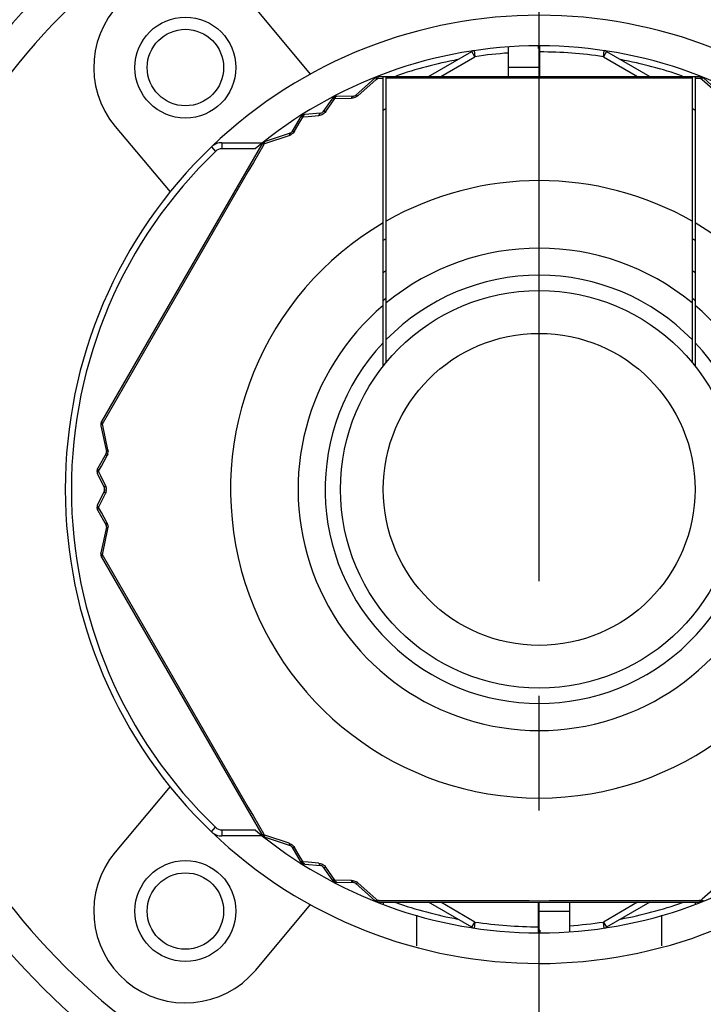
# Model space of a CAD drawing. Header units: millimetres. Extents: x 12 to 2508, y 25 to 1770.
# Tile 6 of 57: x 1573 to 1595, y 396 to 428. Entities that reach past the tile are written whole.
import ezdxf

# ---------------------------------------------------------------- set-up
doc = ezdxf.new("R2010")
doc.units = ezdxf.units.MM
doc.linetypes.add('CENTER', pattern=[0.6, 0.375, -0.075, 0.075, -0.075])
for name, color, linetype in [('CABLE_PBL23', 7, 'Continuous'), ('COVER_J_ABL20', 7, 'Continuous'), ('COVER_J_PBL21', 7, 'Continuous'), ('new_view_6_VBL0', 7, 'Continuous'), ('PLATE_J_PBL22', 7, 'Continuous')]:
    doc.layers.add(name, color=color, linetype=linetype)

# ---------------------------------------------------------------- blocks, each defined once
blk = doc.blocks.new('COVER_J_PBL21', base_point=(2230.017, 734.096))
at = {"layer": 'COVER_J_PBL21', "color": 7}
for p, q in [((2222.541, 739.174), (2220.745, 741.314)), ((2216.149, 737.457), (2217.944, 735.317)), ((2217.944, 715.876), (2216.149, 713.736)), ((2220.745, 709.879), (2222.541, 712.019))]:
    blk.add_line(p, q, dxfattribs=at)
for centre in [(2218.447, 739.385), (2218.447, 711.808)]:
    blk.add_circle(centre, 1.65, dxfattribs=at)
for centre, radius, start, end in [((2230.017, 725.596), 23, 133.0296, 46.9704), ((2218.447, 739.385), 3, 40, 220), ((2230.017, 725.596), 15.5, 46.2398, 133.7201), ((2230.017, 725.596), 15.5, 226.2343, 313.7201), ((2218.447, 711.808), 3, 140, 320)]:
    blk.add_arc(centre, radius, start, end, dxfattribs=at)
at = {"layer": 'COVER_J_PBL21', "color": 2}
blk.add_arc((2230.017, 725.596), 22, 133.0296, 46.9703, dxfattribs=at)
blk = doc.blocks.new('PLATE_J_PBL22', base_point=(2230.017, 734.096))
at = {"layer": 'PLATE_J_PBL22', "color": 7}
for p, q in [((2226.017, 710.677), (2226.017, 711.677)), ((2234.017, 711.677), (2234.017, 710.677))]:
    blk.add_line(p, q, dxfattribs=at)
for centre in [(2218.447, 739.385), (2218.447, 711.808)]:
    blk.add_circle(centre, 1.25, dxfattribs=at)
blk = doc.blocks.new('CABLE_PBL23', base_point=(2230.017, 725.096))
at = {"layer": 'CABLE_PBL23', "color": 7}
for p, q in [((2229.017, 739.096), (2229.017, 740.062)), ((2229.997, 740.013), (2229.997, 740.096)), ((2230.037, 740.07), (2230.017, 740.07)), ((2230.017, 740.07), (2230.017, 739.096)), ((2230.037, 739.096), (2230.037, 740.096)), ((2226.4, 739.096), (2227.817, 739.915)), ((2229.997, 740.013), (2230.017, 740.013)), ((2232.218, 739.915), (2233.635, 739.096)), ((2224.726, 739.096), (2235.309, 739.096)), ((2224.917, 729.626), (2224.917, 739.096)), ((2225.017, 729.75), (2225.017, 739.096)), ((2235.017, 739.096), (2235.017, 729.75)), ((2235.117, 739.096), (2235.117, 729.626)), ((2224.649, 739.046), (2224.01, 738.475)), ((2236.025, 738.475), (2235.386, 739.046)), ((2223.944, 738.45), (2223.397, 738.444)), ((2223.234, 738.357), (2222.944, 737.933)), ((2222.87, 737.89), (2222.358, 737.851)), ((2224.917, 737.987), (2225.017, 738.058)), ((2235.017, 738.059), (2235.117, 737.989)), ((2222.201, 737.753), (2221.923, 737.282)), ((2221.868, 737.238), (2221.054, 736.97)), ((2220.944, 736.88), (2215.708, 727.813)), ((2219.642, 736.929), (2220.972, 736.929)), ((2215.686, 727.672), (2215.861, 726.833)), ((2215.85, 726.764), (2215.581, 726.287)), ((2215.575, 726.102), (2215.797, 725.64)), ((2215.797, 725.553), (2215.575, 725.09)), ((2215.581, 724.906), (2215.85, 724.429)), ((2215.861, 724.36), (2215.686, 723.521)), ((2215.708, 723.38), (2220.944, 714.313)), ((2220.972, 714.264), (2219.642, 714.264)), ((2221.054, 714.223), (2221.868, 713.955)), ((2221.923, 713.91), (2222.201, 713.439)), ((2222.358, 713.342), (2222.87, 713.302)), ((2222.944, 713.259), (2223.234, 712.836)), ((2223.397, 712.749), (2223.944, 712.743)), ((2224.01, 712.718), (2224.649, 712.147)), ((2224.782, 712.096), (2235.252, 712.096)), ((2224.917, 712.096), (2224.917, 712.023)), ((2227.817, 711.278), (2226.4, 712.096)), ((2229.997, 711.096), (2229.997, 712.096)), ((2230.017, 711.123), (2230.017, 712.096)), ((2231.017, 711.131), (2231.017, 712.096)), ((2233.635, 712.096), (2232.218, 711.278)), ((2235.117, 712.096), (2235.117, 712.023)), ((2229.997, 711.123), (2230.017, 711.123)), ((2230.037, 711.18), (2230.017, 711.18)), ((2230.037, 711.18), (2230.037, 711.096))]:
    blk.add_line(p, q, dxfattribs=at)
at = {"layer": 'CABLE_PBL23', "color": 2}
for p, q in [((2226.8, 739.096), (2227.917, 739.741)), ((2227.917, 739.741), (2227.817, 739.915)), ((2227.888, 739.939), (2227.917, 739.741)), ((2232.118, 739.741), (2232.147, 739.939)), ((2232.218, 739.915), (2232.118, 739.741)), ((2232.118, 739.741), (2233.235, 739.096)), ((2229.017, 739.396), (2230.017, 739.396)), ((2224.082, 738.459), (2224.69, 738.999)), ((2224.69, 738.999), (2224.728, 739.033)), ((2224.728, 739.033), (2224.917, 739.034)), ((2235.117, 739.034), (2235.306, 739.034)), ((2235.306, 739.033), (2235.345, 738.999)), ((2235.345, 738.999), (2235.953, 738.459)), ((2223.037, 737.949), (2223.233, 738.233)), ((2223.233, 738.233), (2223.331, 738.374)), ((2223.331, 738.374), (2223.883, 738.382)), ((2222.294, 737.776), (2222.466, 737.79)), ((2222.466, 737.79), (2222.81, 737.818)), ((2222.012, 737.302), (2222.2, 737.618)), ((2222.2, 737.618), (2222.294, 737.776)), ((2221.074, 736.911), (2221.845, 737.168)), ((2219.642, 736.929), (2219.642, 736.729)), ((2220.995, 736.93), (2220.991, 736.935)), ((2220.998, 736.849), (2221.025, 736.895)), ((2221.025, 736.895), (2221.074, 736.911)), ((2219.296, 736.79), (2219.434, 736.646)), ((2220.727, 736.729), (2219.642, 736.729)), ((2215.736, 727.734), (2215.763, 727.781)), ((2215.746, 727.684), (2215.736, 727.734)), ((2215.91, 726.887), (2215.746, 727.684)), ((2215.698, 726.355), (2215.877, 726.677)), ((2215.608, 726.195), (2215.698, 726.355)), ((2215.682, 726.039), (2215.608, 726.195)), ((2215.83, 725.727), (2215.682, 726.039)), ((2215.682, 725.153), (2215.83, 725.465)), ((2215.608, 724.998), (2215.682, 725.153)), ((2215.698, 724.838), (2215.608, 724.998)), ((2215.877, 724.516), (2215.698, 724.838)), ((2215.746, 723.508), (2215.91, 724.305)), ((2215.736, 723.458), (2215.746, 723.508)), ((2215.763, 723.412), (2215.736, 723.458)), ((2219.296, 714.403), (2219.434, 714.547)), ((2219.642, 714.464), (2220.727, 714.464)), ((2219.642, 714.464), (2219.642, 714.264)), ((2221.025, 714.298), (2220.998, 714.344)), ((2221.074, 714.281), (2221.025, 714.298)), ((2220.995, 714.263), (2220.991, 714.258)), ((2221.845, 714.024), (2221.074, 714.281)), ((2222.2, 713.574), (2222.012, 713.891)), ((2222.294, 713.417), (2222.2, 713.574)), ((2222.466, 713.403), (2222.294, 713.417)), ((2222.81, 713.375), (2222.466, 713.403)), ((2223.233, 712.96), (2223.037, 713.244)), ((2223.331, 712.818), (2223.233, 712.96)), ((2223.883, 712.81), (2223.331, 712.818)), ((2224.69, 712.193), (2224.082, 712.733)), ((2235.953, 712.733), (2235.345, 712.193)), ((2224.728, 712.159), (2224.69, 712.193)), ((2224.782, 712.159), (2224.728, 712.159)), ((2227.917, 711.451), (2226.8, 712.096)), ((2233.235, 712.096), (2232.118, 711.451)), ((2235.306, 712.159), (2235.253, 712.159)), ((2235.345, 712.193), (2235.306, 712.159)), ((2231.017, 711.796), (2230.017, 711.796)), ((2227.817, 711.278), (2227.917, 711.451)), ((2227.917, 711.451), (2227.888, 711.254)), ((2232.118, 711.451), (2232.218, 711.278)), ((2232.147, 711.254), (2232.118, 711.451))]:
    blk.add_line(p, q, dxfattribs=at)
at = {"layer": 'CABLE_PBL23', "color": 7}
for radius in [6.5, 5.1]:
    blk.add_circle((2230.017, 725.596), radius, dxfattribs=at)
for centre, radius, start, end in [((2230.017, 725.596), 14.5, 90.079, 129.8465), ((2230.017, 725.596), 14.5, 50.1535, 89.921), ((2227.917, 739.741), 0.2, 98.4457, 120), ((2232.118, 739.741), 0.2, 60, 81.5543), ((2224.782, 738.896), 0.2, 90, 131.7607), ((2235.252, 738.896), 0.2, 48.2393, 90.0001), ((2223.399, 738.244), 0.2, 90.5781, 145.6085), ((2223.943, 738.55), 0.1, 270.5293, 311.7608), ((2222.373, 737.652), 0.2, 94.3915, 149.4213), ((2222.862, 737.99), 0.1, 274.3915, 325.6085), ((2221.837, 737.333), 0.1, 288.2393, 329.5221), ((2219.642, 736.429), 0.5, 90, 133.7659), ((2221.117, 736.78), 0.2, 108.1987, 150), ((2230.017, 725.596), 15.5, 133.7659, 226.2341), ((2230.017, 725.596), 9.6, 121.3882, 122.1242), ((2230.017, 725.596), 9.6, 57.8758, 58.6118), ((2230.017, 725.596), 8.727, 124.9533, 125.8118), ((2230.017, 725.596), 8.727, 54.1882, 55.0467), ((2230.017, 725.596), 8, 128.6822, 129.6677), ((2230.017, 725.596), 8, 50.3323, 51.3178), ((2215.882, 727.713), 0.2, 150, 191.8038), ((2215.763, 726.813), 0.1, 330.476, 11.7604), ((2215.755, 726.189), 0.2, 150.5787, 205.6081), ((2215.706, 725.596), 0.1, 334.3915, 25.6092), ((2215.755, 725.004), 0.2, 154.3915, 209.4217), ((2215.763, 724.38), 0.1, 348.2393, 29.5236), ((2215.882, 723.48), 0.2, 168.2393, 210), ((2219.642, 714.764), 0.5, 226.2341, 270), ((2230.017, 725.596), 14.5, 230.1535, 269.921), ((2221.117, 714.413), 0.2, 210, 251.7612), ((2230.017, 725.596), 14.5, 270.079, 309.8465), ((2221.837, 713.86), 0.1, 30.478, 71.7604), ((2222.373, 713.541), 0.2, 210.5787, 265.6081), ((2222.862, 713.203), 0.1, 34.3915, 85.6093), ((2223.399, 712.949), 0.2, 214.3915, 269.4223), ((2223.943, 712.643), 0.1, 48.2393, 89.4703), ((2224.782, 712.296), 0.2, 228.1987, 270), ((2235.252, 712.296), 0.2, 270, 311.8018), ((2227.917, 711.451), 0.2, 240, 261.5543), ((2232.118, 711.451), 0.2, 278.4457, 300)]:
    blk.add_arc(centre, radius, start, end, dxfattribs=at)
at = {"layer": 'CABLE_PBL23', "color": 2}
for centre, radius, start, end in [((2230.017, 725.596), 14.3, 94.01, 98.4457), ((2230.017, 725.596), 14.3, 81.5543, 89.9199), ((2230.017, 725.596), 14.3, 100.7443, 109.1346), ((2230.017, 725.596), 14.3, 70.8654, 79.2557), ((2224.751, 738.89), 0.19, 97.3465, 101.4506), ((2230.017, -648.191), 1387.234, 89.793488, 90.206512), ((2221.747, 737.461), 0.309, 288.6176, 297.856), ((2221.744, 737.467), 0.315, 297.7972, 301.6066), ((3432.56, 31.308), 1402.024, 149.78603, 150.213969), ((2230.017, 725.596), 15.3, 133.7659, 226.2341), ((2219.642, 736.429), 0.3, 90, 133.7659), ((2230.017, 725.596), 10.093, 60.3038, 119.6962), ((2230.017, 725.596), 10.093, 120.3519, 59.6481), ((2230.017, 725.596), 7.885, 50.6472, 129.3529), ((2230.017, 725.596), 7, 44.4152, 135.5848), ((2230.017, 725.596), 7.885, 130.2986, 49.7013), ((2230.017, 725.596), 7, 136.7663, 43.2335), ((2215.873, 727.682), 0.192, 157.2016, 161.3395), ((2215.609, 726.826), 0.308, 344.6699, 358.3604), ((2215.561, 725.595), 0.298, 351.934, 0.3244), ((2215.607, 724.366), 0.309, 348.6174, 357.8561), ((2215.601, 724.367), 0.315, 357.7972, 1.6066), ((2215.905, 723.327), 0.214, 145.872, 147.3551), ((2215.929, 723.311), 0.243, 142.5793, 145.8345), ((3432.881, 1420.07), 1402.394, 209.786088, 210.213912), ((2219.642, 714.764), 0.3, 226.2341, 270), ((2221.139, 714.39), 0.192, 217.2026, 221.3405), ((2223.874, 712.496), 0.315, 57.7975, 61.6062), ((2223.877, 712.502), 0.309, 48.6167, 57.8565), ((2230.017, 2116.552), 1404.403, 269.786395, 270.213605), ((2230.017, 725.596), 14.3, 250.8654, 259.2557), ((2230.017, 725.596), 14.3, 280.7443, 289.1346), ((2235.283, 712.305), 0.192, 277.2033, 281.3412), ((2230.017, 725.596), 14.3, 261.5543, 269.9199), ((2230.017, 725.596), 14.3, 274.01, 278.4457)]:
    blk.add_arc(centre, radius, start, end, dxfattribs=at)
for points in [[(2224.713, 739.077), (2224.705, 739.072), (2224.697, 739.068), (2224.691, 739.062)], [(2224.754, 739.08), (2224.745, 739.08), (2224.736, 739.08), (2224.726, 739.079)], [(2224.754, 739.08), (2224.747, 739.072), (2224.741, 739.062), (2224.736, 739.052)], [(2224.782, 739.096), (2224.771, 739.096), (2224.761, 739.088), (2224.754, 739.08)], [(2235.281, 739.08), (2235.29, 739.08), (2235.299, 739.081), (2235.308, 739.079)], [(2235.355, 739.052), (2235.348, 739.058), (2235.341, 739.065), (2235.333, 739.069)], [(2224.649, 739.046), (2224.657, 739.053), (2224.67, 739.053), (2224.68, 739.052)], [(2235.306, 739.033), (2235.302, 739.045), (2235.297, 739.057), (2235.29, 739.067)], [(2235.306, 739.033), (2235.317, 739.039), (2235.328, 739.044), (2235.34, 739.048)], [(2235.355, 739.052), (2235.362, 739.053), (2235.37, 739.053), (2235.378, 739.05)], [(2223.361, 738.426), (2223.353, 738.417), (2223.346, 738.406), (2223.34, 738.395)], [(2223.397, 738.444), (2223.384, 738.444), (2223.371, 738.435), (2223.361, 738.426)], [(2224.082, 738.459), (2224.064, 738.444), (2224.045, 738.43), (2224.024, 738.419)], [(2223.255, 738.373), (2223.247, 738.37), (2223.239, 738.364), (2223.234, 738.357)], [(2223.271, 738.378), (2223.278, 738.387), (2223.286, 738.396), (2223.295, 738.404)], [(2223.331, 738.374), (2223.317, 738.378), (2223.303, 738.379), (2223.289, 738.379)], [(2223.34, 738.395), (2223.337, 738.388), (2223.334, 738.381), (2223.331, 738.374)], [(2223.952, 738.391), (2223.929, 738.386), (2223.906, 738.383), (2223.883, 738.382)], [(2224.024, 738.419), (2224.001, 738.407), (2223.977, 738.397), (2223.952, 738.391)], [(2222.235, 737.775), (2222.242, 737.785), (2222.249, 737.795), (2222.258, 737.803)], [(2222.302, 737.797), (2222.299, 737.79), (2222.297, 737.783), (2222.294, 737.776)], [(2222.322, 737.83), (2222.314, 737.82), (2222.307, 737.809), (2222.302, 737.797)], [(2222.358, 737.851), (2222.344, 737.85), (2222.331, 737.84), (2222.322, 737.83)], [(2222.876, 737.83), (2222.854, 737.823), (2222.832, 737.82), (2222.81, 737.818)], [(2222.989, 737.894), (2222.957, 737.865), (2222.917, 737.843), (2222.876, 737.83)], [(2223.037, 737.949), (2223.023, 737.929), (2223.007, 737.91), (2222.989, 737.894)], [(2222.235, 737.775), (2222.226, 737.773), (2222.216, 737.769), (2222.209, 737.763)], [(2222.294, 737.776), (2222.28, 737.778), (2222.266, 737.779), (2222.252, 737.778)], [(2222.012, 737.302), (2221.986, 737.261), (2221.951, 737.224), (2221.909, 737.198)], [(2220.944, 736.88), (2220.949, 736.889), (2220.961, 736.893), (2220.972, 736.895)], [(2220.971, 736.896), (2220.976, 736.904), (2220.98, 736.912), (2220.986, 736.919)], [(2221.033, 736.946), (2221.024, 736.944), (2221.015, 736.941), (2221.007, 736.936)], [(2221.025, 736.895), (2221.025, 736.908), (2221.027, 736.92), (2221.029, 736.932)], [(2221.033, 736.946), (2221.036, 736.953), (2221.04, 736.961), (2221.046, 736.965)], [(2215.71, 727.781), (2215.707, 727.788), (2215.705, 727.796), (2215.706, 727.804)], [(2215.686, 727.672), (2215.684, 727.682), (2215.69, 727.694), (2215.696, 727.702)], [(2215.691, 727.743), (2215.691, 727.734), (2215.691, 727.724), (2215.693, 727.715)], [(2215.709, 727.781), (2215.704, 727.773), (2215.7, 727.765), (2215.696, 727.756)], [(2215.696, 727.702), (2215.703, 727.71), (2215.711, 727.717), (2215.72, 727.724)], [(2215.736, 727.734), (2215.729, 727.744), (2215.722, 727.755), (2215.716, 727.766)], [(2215.91, 726.887), (2215.915, 726.865), (2215.917, 726.841), (2215.916, 726.817)], [(2215.905, 726.745), (2215.899, 726.721), (2215.889, 726.698), (2215.877, 726.677)], [(2215.562, 726.196), (2215.563, 726.184), (2215.565, 726.173), (2215.569, 726.162)], [(2215.579, 726.246), (2215.575, 726.26), (2215.574, 726.275), (2215.581, 726.287)], [(2215.608, 726.195), (2215.599, 726.206), (2215.591, 726.218), (2215.585, 726.23)], [(2215.594, 726.178), (2215.598, 726.184), (2215.603, 726.189), (2215.608, 726.195)], [(2215.575, 726.102), (2215.569, 726.115), (2215.57, 726.131), (2215.575, 726.144)], [(2215.83, 725.727), (2215.843, 725.7), (2215.852, 725.67), (2215.856, 725.639)], [(2215.856, 725.553), (2215.854, 725.538), (2215.851, 725.524), (2215.847, 725.51)], [(2215.856, 725.639), (2215.858, 725.625), (2215.859, 725.611), (2215.859, 725.596)], [(2215.847, 725.51), (2215.842, 725.494), (2215.837, 725.48), (2215.83, 725.465)], [(2215.562, 724.997), (2215.564, 724.986), (2215.567, 724.974), (2215.571, 724.964)], [(2215.571, 725.064), (2215.57, 725.073), (2215.571, 725.082), (2215.575, 725.09)], [(2215.581, 724.906), (2215.574, 724.917), (2215.575, 724.933), (2215.579, 724.946)], [(2215.608, 724.998), (2215.598, 725.008), (2215.59, 725.02), (2215.583, 725.032)], [(2215.595, 724.98), (2215.599, 724.986), (2215.603, 724.992), (2215.608, 724.998)], [(2215.877, 724.516), (2215.9, 724.474), (2215.914, 724.424), (2215.916, 724.376)], [(2215.881, 724.324), (2215.89, 724.317), (2215.9, 724.311), (2215.91, 724.305)], [(2215.696, 723.491), (2215.694, 723.482), (2215.692, 723.473), (2215.692, 723.463)], [(2215.709, 723.412), (2215.704, 723.42), (2215.699, 723.428), (2215.696, 723.436)], [(2215.708, 723.38), (2215.703, 723.389), (2215.706, 723.402), (2215.71, 723.412)], [(2215.736, 723.458), (2215.726, 723.465), (2215.715, 723.472), (2215.706, 723.48)], [(2220.972, 714.298), (2220.964, 714.299), (2220.956, 714.301), (2220.949, 714.306)], [(2220.971, 714.297), (2220.976, 714.289), (2220.981, 714.281), (2220.986, 714.274)], [(2221.025, 714.298), (2221.013, 714.296), (2221, 714.295), (2220.988, 714.296)], [(2220.995, 714.263), (2221.003, 714.259), (2221.01, 714.254), (2221.019, 714.251)], [(2221.033, 714.247), (2221.03, 714.257), (2221.028, 714.267), (2221.026, 714.278)], [(2221.054, 714.223), (2221.044, 714.226), (2221.037, 714.237), (2221.033, 714.247)], [(2221.845, 714.024), (2221.868, 714.017), (2221.889, 714.007), (2221.909, 713.995)], [(2221.909, 713.995), (2221.931, 713.981), (2221.952, 713.965), (2221.969, 713.946)], [(2221.969, 713.946), (2221.986, 713.929), (2222, 713.911), (2222.012, 713.891)], [(2222.235, 713.417), (2222.226, 713.419), (2222.216, 713.423), (2222.209, 713.43)], [(2222.235, 713.417), (2222.242, 713.407), (2222.249, 713.398), (2222.258, 713.389)], [(2222.294, 713.417), (2222.281, 713.415), (2222.266, 713.414), (2222.252, 713.415)], [(2222.271, 713.378), (2222.281, 713.373), (2222.292, 713.369), (2222.303, 713.366)], [(2222.302, 713.396), (2222.299, 713.403), (2222.297, 713.41), (2222.294, 713.417)], [(2222.322, 713.363), (2222.313, 713.373), (2222.307, 713.384), (2222.302, 713.396)], [(2222.358, 713.342), (2222.344, 713.343), (2222.331, 713.352), (2222.322, 713.363)], [(2222.81, 713.375), (2222.877, 713.369), (2222.945, 713.34), (2222.994, 713.295)], [(2222.994, 713.295), (2223.01, 713.279), (2223.024, 713.262), (2223.037, 713.244)], [(2223.256, 712.819), (2223.247, 712.823), (2223.239, 712.828), (2223.234, 712.836)], [(2223.271, 712.815), (2223.278, 712.806), (2223.286, 712.797), (2223.295, 712.789)], [(2223.331, 712.818), (2223.317, 712.815), (2223.303, 712.813), (2223.289, 712.813)], [(2223.309, 712.778), (2223.32, 712.774), (2223.331, 712.771), (2223.342, 712.769)], [(2223.34, 712.798), (2223.337, 712.805), (2223.334, 712.811), (2223.331, 712.818)], [(2223.361, 712.767), (2223.352, 712.776), (2223.346, 712.787), (2223.34, 712.798)], [(2223.397, 712.749), (2223.384, 712.749), (2223.37, 712.757), (2223.361, 712.767)], [(2223.883, 712.81), (2223.931, 712.809), (2223.981, 712.797), (2224.024, 712.774)], [(2224.68, 712.141), (2224.672, 712.14), (2224.664, 712.14), (2224.657, 712.142)], [(2224.68, 712.141), (2224.687, 712.135), (2224.694, 712.128), (2224.702, 712.123)], [(2224.728, 712.159), (2224.718, 712.154), (2224.706, 712.148), (2224.695, 712.145)], [(2224.755, 712.113), (2224.746, 712.112), (2224.736, 712.112), (2224.727, 712.114)], [(2224.755, 712.113), (2224.748, 712.122), (2224.742, 712.132), (2224.736, 712.142)], [(2224.782, 712.096), (2224.772, 712.096), (2224.762, 712.105), (2224.755, 712.113)], [(2235.28, 712.113), (2235.289, 712.112), (2235.298, 712.113), (2235.307, 712.114)], [(2235.306, 712.159), (2235.302, 712.148), (2235.296, 712.137), (2235.289, 712.126)], [(2235.321, 712.116), (2235.329, 712.12), (2235.337, 712.125), (2235.343, 712.131)], [(2235.386, 712.147), (2235.378, 712.14), (2235.365, 712.14), (2235.355, 712.141)]]:
    blk.add_open_spline(points, degree=3, dxfattribs=at)
for points, knots in [([(2224.711, 739.083), (2224.711, 739.082), (2224.712, 739.08), (2224.713, 739.078), (2224.713, 739.077)], [0, 0, 0, 0, 0.4995, 1, 1, 1, 1]), ([(2235.272, 739.089), (2235.269, 739.091), (2235.263, 739.095), (2235.256, 739.096), (2235.252, 739.096)], [0, 0, 0, 0, 0.536091, 1, 1, 1, 1]), ([(2235.281, 739.08), (2235.279, 739.082), (2235.276, 739.085), (2235.273, 739.088), (2235.272, 739.089)], [0, 0, 0, 0, 0.521998, 1, 1, 1, 1]), ([(2235.29, 739.067), (2235.289, 739.07), (2235.286, 739.074), (2235.283, 739.078), (2235.281, 739.08)], [0, 0, 0, 0, 0.518983, 1, 1, 1, 1]), ([(2235.308, 739.079), (2235.31, 739.079), (2235.314, 739.077), (2235.318, 739.076), (2235.32, 739.075)], [0, 0, 0, 0, 0.501511, 1, 1, 1, 1]), ([(2235.322, 739.077), (2235.322, 739.078), (2235.322, 739.08), (2235.324, 739.083), (2235.324, 739.083)], [0, 0, 0, 0, 0.750128, 1, 1, 1, 1]), ([(2235.333, 739.069), (2235.331, 739.07), (2235.328, 739.072), (2235.324, 739.074), (2235.322, 739.074)], [0, 0, 0, 0, 0.501829, 1, 1, 1, 1]), ([(2224.68, 739.052), (2224.682, 739.051), (2224.687, 739.05), (2224.692, 739.049), (2224.695, 739.048)], [0, 0, 0, 0, 0.480232, 1, 1, 1, 1]), ([(2224.691, 739.062), (2224.689, 739.06), (2224.686, 739.056), (2224.683, 739.052), (2224.682, 739.05)], [0, 0, 0, 0, 0.48297, 1, 1, 1, 1]), ([(2224.695, 739.048), (2224.697, 739.047), (2224.703, 739.045), (2224.708, 739.043), (2224.711, 739.042)], [0, 0, 0, 0, 0.484712, 1, 1, 1, 1]), ([(2224.711, 739.042), (2224.714, 739.041), (2224.72, 739.038), (2224.725, 739.035), (2224.728, 739.033)], [0, 0, 0, 0, 0.488724, 1, 1, 1, 1]), ([(2224.736, 739.052), (2224.735, 739.049), (2224.732, 739.043), (2224.73, 739.037), (2224.728, 739.033)], [0, 0, 0, 0, 0.489196, 1, 1, 1, 1]), ([(2235.34, 739.048), (2235.343, 739.049), (2235.347, 739.05), (2235.352, 739.051), (2235.355, 739.052)], [0, 0, 0, 0, 0.519769, 1, 1, 1, 1]), ([(2235.378, 739.05), (2235.379, 739.05), (2235.382, 739.048), (2235.385, 739.047), (2235.386, 739.046)], [0, 0, 0, 0, 0.513143, 1, 1, 1, 1]), ([(2223.361, 738.426), (2223.358, 738.425), (2223.351, 738.425), (2223.345, 738.424), (2223.342, 738.424)], [0, 0, 0, 0, 0.545069, 1, 1, 1, 1]), ([(2223.883, 738.382), (2223.886, 738.392), (2223.898, 738.42), (2223.923, 738.449), (2223.944, 738.45)], [0, 0, 0, 0, 0.328155, 1, 1, 1, 1]), ([(2224.082, 738.459), (2224.074, 738.464), (2224.054, 738.475), (2224.022, 738.486), (2224.01, 738.475)], [0, 0, 0, 0, 0.354553, 1, 1, 1, 1]), ([(2223.271, 738.378), (2223.268, 738.377), (2223.263, 738.376), (2223.258, 738.374), (2223.255, 738.373)], [0, 0, 0, 0, 0.51688, 1, 1, 1, 1]), ([(2223.289, 738.379), (2223.286, 738.379), (2223.279, 738.379), (2223.274, 738.378), (2223.271, 738.378)], [0, 0, 0, 0, 0.515199, 1, 1, 1, 1]), ([(2223.295, 738.404), (2223.297, 738.405), (2223.302, 738.409), (2223.306, 738.413), (2223.309, 738.414)], [0, 0, 0, 0, 0.491267, 1, 1, 1, 1]), ([(2223.309, 738.414), (2223.308, 738.416), (2223.307, 738.417), (2223.306, 738.421), (2223.305, 738.42)], [0, 0, 0, 0, 0.752928, 1, 1, 1, 1]), ([(2223.326, 738.42), (2223.323, 738.419), (2223.317, 738.417), (2223.312, 738.415), (2223.309, 738.414)], [0, 0, 0, 0, 0.491278, 1, 1, 1, 1]), ([(2223.342, 738.424), (2223.339, 738.423), (2223.334, 738.422), (2223.328, 738.421), (2223.326, 738.42)], [0, 0, 0, 0, 0.498334, 1, 1, 1, 1]), ([(2222.258, 737.803), (2222.26, 737.805), (2222.264, 737.809), (2222.269, 737.813), (2222.271, 737.815)], [0, 0, 0, 0, 0.491279, 1, 1, 1, 1]), ([(2222.271, 737.815), (2222.27, 737.817), (2222.27, 737.818), (2222.267, 737.821), (2222.267, 737.821)], [0, 0, 0, 0, 0.752927, 1, 1, 1, 1]), ([(2222.287, 737.822), (2222.284, 737.821), (2222.279, 737.819), (2222.274, 737.816), (2222.271, 737.815)], [0, 0, 0, 0, 0.491266, 1, 1, 1, 1]), ([(2222.303, 737.826), (2222.3, 737.826), (2222.295, 737.824), (2222.29, 737.823), (2222.287, 737.822)], [0, 0, 0, 0, 0.498401, 1, 1, 1, 1]), ([(2222.322, 737.83), (2222.318, 737.829), (2222.312, 737.828), (2222.306, 737.827), (2222.303, 737.826)], [0, 0, 0, 0, 0.545117, 1, 1, 1, 1]), ([(2222.81, 737.818), (2222.813, 737.828), (2222.823, 737.857), (2222.848, 737.889), (2222.87, 737.89)], [0, 0, 0, 0, 0.325618, 1, 1, 1, 1]), ([(2223.037, 737.949), (2223.027, 737.951), (2222.997, 737.957), (2222.957, 737.951), (2222.944, 737.933)], [0, 0, 0, 0, 0.325579, 1, 1, 1, 1]), ([(2222.209, 737.763), (2222.207, 737.761), (2222.204, 737.758), (2222.202, 737.755), (2222.201, 737.753)], [0, 0, 0, 0, 0.509524, 1, 1, 1, 1]), ([(2222.252, 737.778), (2222.249, 737.778), (2222.243, 737.777), (2222.238, 737.776), (2222.235, 737.775)], [0, 0, 0, 0, 0.51559, 1, 1, 1, 1]), ([(2221.868, 737.238), (2221.864, 737.237), (2221.844, 737.219), (2221.845, 737.19), (2221.845, 737.168)], [0, 0, 0, 0, 0.163107, 1, 1, 1, 1]), ([(2221.923, 737.282), (2221.926, 737.287), (2221.95, 737.31), (2221.987, 737.307), (2222.012, 737.302)], [0, 0, 0, 0, 0.187832, 1, 1, 1, 1]), ([(2220.972, 736.895), (2220.974, 736.896), (2220.98, 736.896), (2220.985, 736.897), (2220.988, 736.897)], [0, 0, 0, 0, 0.479473, 1, 1, 1, 1]), ([(2220.986, 736.919), (2220.988, 736.921), (2220.991, 736.924), (2220.994, 736.926), (2220.996, 736.927)], [0, 0, 0, 0, 0.50141, 1, 1, 1, 1]), ([(2220.988, 736.897), (2220.991, 736.897), (2220.997, 736.897), (2221.003, 736.897), (2221.006, 736.897)], [0, 0, 0, 0, 0.48297, 1, 1, 1, 1]), ([(2221.007, 736.936), (2221.005, 736.935), (2221.002, 736.933), (2220.998, 736.93), (2220.997, 736.928)], [0, 0, 0, 0, 0.503146, 1, 1, 1, 1]), ([(2221.006, 736.897), (2221.009, 736.897), (2221.016, 736.896), (2221.022, 736.896), (2221.025, 736.895)], [0, 0, 0, 0, 0.485802, 1, 1, 1, 1]), ([(2221.029, 736.932), (2221.03, 736.934), (2221.031, 736.939), (2221.033, 736.944), (2221.033, 736.946)], [0, 0, 0, 0, 0.519769, 1, 1, 1, 1]), ([(2221.046, 736.965), (2221.047, 736.966), (2221.05, 736.968), (2221.053, 736.97), (2221.054, 736.97)], [0, 0, 0, 0, 0.513144, 1, 1, 1, 1]), ([(2215.706, 727.804), (2215.706, 727.806), (2215.707, 727.809), (2215.708, 727.811), (2215.708, 727.813)], [0, 0, 0, 0, 0.515646, 1, 1, 1, 1]), ([(2215.691, 727.743), (2215.689, 727.744), (2215.688, 727.743), (2215.684, 727.745), (2215.684, 727.744)], [0, 0, 0, 0, 0.743569, 1, 1, 1, 1]), ([(2215.693, 727.715), (2215.694, 727.713), (2215.696, 727.709), (2215.698, 727.705), (2215.699, 727.703)], [0, 0, 0, 0, 0.483327, 1, 1, 1, 1]), ([(2215.716, 727.766), (2215.715, 727.768), (2215.713, 727.773), (2215.711, 727.778), (2215.71, 727.781)], [0, 0, 0, 0, 0.520498, 1, 1, 1, 1]), ([(2215.72, 727.724), (2215.722, 727.725), (2215.728, 727.729), (2215.733, 727.733), (2215.736, 727.734)], [0, 0, 0, 0, 0.488724, 1, 1, 1, 1]), ([(2215.91, 726.887), (2215.902, 726.883), (2215.882, 726.871), (2215.857, 726.849), (2215.861, 726.833)], [0, 0, 0, 0, 0.354576, 1, 1, 1, 1]), ([(2215.85, 726.764), (2215.847, 726.758), (2215.839, 726.726), (2215.861, 726.696), (2215.877, 726.677)], [0, 0, 0, 0, 0.187831, 1, 1, 1, 1]), ([(2215.562, 726.196), (2215.561, 726.196), (2215.559, 726.195), (2215.555, 726.196), (2215.555, 726.196)], [0, 0, 0, 0, 0.755903, 1, 1, 1, 1]), ([(2215.566, 726.213), (2215.565, 726.21), (2215.564, 726.204), (2215.563, 726.199), (2215.562, 726.196)], [0, 0, 0, 0, 0.491242, 1, 1, 1, 1]), ([(2215.571, 726.229), (2215.57, 726.226), (2215.568, 726.221), (2215.567, 726.216), (2215.566, 726.213)], [0, 0, 0, 0, 0.498239, 1, 1, 1, 1]), ([(2215.579, 726.246), (2215.577, 726.243), (2215.574, 726.238), (2215.572, 726.232), (2215.571, 726.229)], [0, 0, 0, 0, 0.544972, 1, 1, 1, 1]), ([(2215.585, 726.23), (2215.584, 726.233), (2215.581, 726.238), (2215.58, 726.244), (2215.579, 726.246)], [0, 0, 0, 0, 0.515424, 1, 1, 1, 1]), ([(2215.569, 726.162), (2215.569, 726.159), (2215.571, 726.153), (2215.574, 726.148), (2215.575, 726.144)], [0, 0, 0, 0, 0.455134, 1, 1, 1, 1]), ([(2215.575, 726.144), (2215.576, 726.147), (2215.578, 726.153), (2215.581, 726.158), (2215.583, 726.161)], [0, 0, 0, 0, 0.485015, 1, 1, 1, 1]), ([(2215.583, 726.161), (2215.584, 726.164), (2215.588, 726.169), (2215.592, 726.175), (2215.594, 726.178)], [0, 0, 0, 0, 0.487947, 1, 1, 1, 1]), ([(2215.83, 725.727), (2215.823, 725.72), (2215.802, 725.696), (2215.787, 725.659), (2215.797, 725.64)], [0, 0, 0, 0, 0.32557, 1, 1, 1, 1]), ([(2215.797, 725.553), (2215.794, 725.548), (2215.788, 725.514), (2215.812, 725.484), (2215.83, 725.465)], [0, 0, 0, 0, 0.190105, 1, 1, 1, 1]), ([(2215.562, 724.997), (2215.561, 724.997), (2215.559, 724.998), (2215.555, 724.997), (2215.555, 724.997)], [0, 0, 0, 0, 0.755904, 1, 1, 1, 1]), ([(2215.565, 725.014), (2215.564, 725.012), (2215.563, 725.006), (2215.563, 725), (2215.562, 724.997)], [0, 0, 0, 0, 0.491234, 1, 1, 1, 1]), ([(2215.569, 725.03), (2215.568, 725.028), (2215.566, 725.022), (2215.565, 725.017), (2215.565, 725.014)], [0, 0, 0, 0, 0.498316, 1, 1, 1, 1]), ([(2215.575, 725.048), (2215.574, 725.045), (2215.571, 725.039), (2215.569, 725.033), (2215.569, 725.03)], [0, 0, 0, 0, 0.545054, 1, 1, 1, 1]), ([(2215.575, 725.048), (2215.574, 725.051), (2215.573, 725.056), (2215.572, 725.061), (2215.571, 725.064)], [0, 0, 0, 0, 0.516445, 1, 1, 1, 1]), ([(2215.571, 724.964), (2215.572, 724.961), (2215.574, 724.955), (2215.577, 724.949), (2215.579, 724.946)], [0, 0, 0, 0, 0.455226, 1, 1, 1, 1]), ([(2215.583, 725.032), (2215.581, 725.035), (2215.578, 725.04), (2215.576, 725.046), (2215.575, 725.048)], [0, 0, 0, 0, 0.514985, 1, 1, 1, 1]), ([(2215.579, 724.946), (2215.58, 724.949), (2215.581, 724.955), (2215.584, 724.96), (2215.585, 724.963)], [0, 0, 0, 0, 0.484581, 1, 1, 1, 1]), ([(2215.585, 724.963), (2215.587, 724.966), (2215.59, 724.971), (2215.593, 724.977), (2215.595, 724.98)], [0, 0, 0, 0, 0.487629, 1, 1, 1, 1]), ([(2215.877, 724.516), (2215.871, 724.508), (2215.852, 724.485), (2215.839, 724.447), (2215.85, 724.429)], [0, 0, 0, 0, 0.328155, 1, 1, 1, 1]), ([(2215.861, 724.36), (2215.859, 724.35), (2215.867, 724.336), (2215.877, 724.327), (2215.881, 724.324)], [0, 0, 0, 0, 0.668244, 1, 1, 1, 1]), ([(2215.691, 723.449), (2215.689, 723.449), (2215.688, 723.45), (2215.684, 723.448), (2215.684, 723.448)], [0, 0, 0, 0, 0.743637, 1, 1, 1, 1]), ([(2215.686, 723.512), (2215.686, 723.513), (2215.685, 723.516), (2215.686, 723.519), (2215.686, 723.521)], [0, 0, 0, 0, 0.513144, 1, 1, 1, 1]), ([(2215.689, 723.501), (2215.688, 723.503), (2215.687, 723.506), (2215.686, 723.51), (2215.686, 723.512)], [0, 0, 0, 0, 0.521382, 1, 1, 1, 1]), ([(2215.696, 723.491), (2215.695, 723.493), (2215.692, 723.496), (2215.69, 723.5), (2215.689, 723.501)], [0, 0, 0, 0, 0.522578, 1, 1, 1, 1]), ([(2215.692, 723.463), (2215.692, 723.461), (2215.692, 723.457), (2215.693, 723.453), (2215.693, 723.451)], [0, 0, 0, 0, 0.50316, 1, 1, 1, 1]), ([(2215.696, 723.436), (2215.695, 723.438), (2215.694, 723.443), (2215.694, 723.447), (2215.694, 723.449)], [0, 0, 0, 0, 0.501303, 1, 1, 1, 1]), ([(2215.706, 723.48), (2215.704, 723.482), (2215.701, 723.485), (2215.698, 723.489), (2215.696, 723.491)], [0, 0, 0, 0, 0.519773, 1, 1, 1, 1]), ([(2215.71, 723.412), (2215.711, 723.415), (2215.713, 723.42), (2215.715, 723.424), (2215.716, 723.427)], [0, 0, 0, 0, 0.47945, 1, 1, 1, 1]), ([(2215.716, 723.427), (2215.717, 723.43), (2215.72, 723.435), (2215.723, 723.44), (2215.725, 723.443)], [0, 0, 0, 0, 0.482968, 1, 1, 1, 1]), ([(2220.949, 714.306), (2220.948, 714.307), (2220.946, 714.309), (2220.944, 714.311), (2220.944, 714.313)], [0, 0, 0, 0, 0.515603, 1, 1, 1, 1]), ([(2220.988, 714.296), (2220.985, 714.296), (2220.98, 714.296), (2220.974, 714.297), (2220.972, 714.298)], [0, 0, 0, 0, 0.520498, 1, 1, 1, 1]), ([(2221.026, 714.278), (2221.026, 714.281), (2221.026, 714.288), (2221.025, 714.294), (2221.025, 714.298)], [0, 0, 0, 0, 0.48873, 1, 1, 1, 1]), ([(2221.019, 714.251), (2221.021, 714.251), (2221.026, 714.25), (2221.031, 714.249), (2221.034, 714.249)], [0, 0, 0, 0, 0.482102, 1, 1, 1, 1]), ([(2221.845, 714.024), (2221.845, 714.016), (2221.846, 713.992), (2221.853, 713.96), (2221.868, 713.955)], [0, 0, 0, 0, 0.354575, 1, 1, 1, 1]), ([(2221.923, 713.91), (2221.926, 713.905), (2221.95, 713.883), (2221.987, 713.886), (2222.012, 713.891)], [0, 0, 0, 0, 0.18783, 1, 1, 1, 1]), ([(2222.209, 713.43), (2222.207, 713.431), (2222.204, 713.434), (2222.202, 713.438), (2222.201, 713.439)], [0, 0, 0, 0, 0.509037, 1, 1, 1, 1]), ([(2222.252, 713.415), (2222.249, 713.415), (2222.244, 713.415), (2222.238, 713.417), (2222.235, 713.417)], [0, 0, 0, 0, 0.515424, 1, 1, 1, 1]), ([(2222.258, 713.389), (2222.26, 713.387), (2222.264, 713.383), (2222.268, 713.38), (2222.271, 713.378)], [0, 0, 0, 0, 0.491242, 1, 1, 1, 1]), ([(2222.271, 713.378), (2222.27, 713.376), (2222.27, 713.374), (2222.267, 713.372), (2222.267, 713.371)], [0, 0, 0, 0, 0.755902, 1, 1, 1, 1]), ([(2222.303, 713.366), (2222.306, 713.366), (2222.312, 713.364), (2222.318, 713.363), (2222.322, 713.363)], [0, 0, 0, 0, 0.455134, 1, 1, 1, 1]), ([(2222.81, 713.375), (2222.813, 713.365), (2222.823, 713.336), (2222.848, 713.304), (2222.87, 713.302)], [0, 0, 0, 0, 0.325568, 1, 1, 1, 1]), ([(2222.944, 713.259), (2222.948, 713.254), (2222.974, 713.232), (2223.012, 713.238), (2223.037, 713.244)], [0, 0, 0, 0, 0.190106, 1, 1, 1, 1]), ([(2223.271, 712.815), (2223.268, 712.815), (2223.263, 712.817), (2223.258, 712.818), (2223.256, 712.819)], [0, 0, 0, 0, 0.516445, 1, 1, 1, 1]), ([(2223.289, 712.813), (2223.286, 712.813), (2223.28, 712.814), (2223.274, 712.814), (2223.271, 712.815)], [0, 0, 0, 0, 0.514985, 1, 1, 1, 1]), ([(2223.295, 712.789), (2223.297, 712.787), (2223.302, 712.784), (2223.306, 712.78), (2223.309, 712.778)], [0, 0, 0, 0, 0.491234, 1, 1, 1, 1]), ([(2223.309, 712.778), (2223.308, 712.777), (2223.307, 712.776), (2223.306, 712.772), (2223.305, 712.772)], [0, 0, 0, 0, 0.755904, 1, 1, 1, 1]), ([(2223.342, 712.769), (2223.345, 712.769), (2223.351, 712.768), (2223.358, 712.767), (2223.361, 712.767)], [0, 0, 0, 0, 0.455226, 1, 1, 1, 1]), ([(2223.944, 712.743), (2223.938, 712.743), (2223.907, 712.753), (2223.891, 712.786), (2223.883, 712.81)], [0, 0, 0, 0, 0.187831, 1, 1, 1, 1]), ([(2224.01, 712.718), (2224.013, 712.715), (2224.039, 712.706), (2224.064, 712.722), (2224.082, 712.733)], [0, 0, 0, 0, 0.163106, 1, 1, 1, 1]), ([(2224.657, 712.142), (2224.656, 712.143), (2224.653, 712.144), (2224.65, 712.146), (2224.649, 712.147)], [0, 0, 0, 0, 0.513144, 1, 1, 1, 1]), ([(2224.695, 712.145), (2224.692, 712.144), (2224.687, 712.143), (2224.682, 712.142), (2224.68, 712.141)], [0, 0, 0, 0, 0.519769, 1, 1, 1, 1]), ([(2224.702, 712.123), (2224.704, 712.122), (2224.708, 712.12), (2224.712, 712.119), (2224.714, 712.119)], [0, 0, 0, 0, 0.503157, 1, 1, 1, 1]), ([(2224.714, 712.116), (2224.713, 712.114), (2224.712, 712.113), (2224.712, 712.109), (2224.711, 712.11)], [0, 0, 0, 0, 0.74366, 1, 1, 1, 1]), ([(2224.727, 712.114), (2224.725, 712.114), (2224.721, 712.115), (2224.717, 712.117), (2224.715, 712.118)], [0, 0, 0, 0, 0.501303, 1, 1, 1, 1]), ([(2224.736, 712.142), (2224.735, 712.145), (2224.732, 712.151), (2224.73, 712.156), (2224.728, 712.159)], [0, 0, 0, 0, 0.485881, 1, 1, 1, 1]), ([(2235.27, 712.104), (2235.267, 712.102), (2235.262, 712.098), (2235.255, 712.096), (2235.252, 712.096)], [0, 0, 0, 0, 0.541401, 1, 1, 1, 1]), ([(2235.28, 712.113), (2235.278, 712.112), (2235.275, 712.108), (2235.272, 712.105), (2235.27, 712.104)], [0, 0, 0, 0, 0.52327, 1, 1, 1, 1]), ([(2235.289, 712.126), (2235.288, 712.124), (2235.285, 712.12), (2235.281, 712.115), (2235.28, 712.113)], [0, 0, 0, 0, 0.520486, 1, 1, 1, 1]), ([(2235.324, 712.151), (2235.321, 712.152), (2235.315, 712.155), (2235.309, 712.158), (2235.306, 712.159)], [0, 0, 0, 0, 0.48875, 1, 1, 1, 1]), ([(2235.321, 712.116), (2235.322, 712.114), (2235.323, 712.113), (2235.323, 712.109), (2235.324, 712.11)], [0, 0, 0, 0, 0.743699, 1, 1, 1, 1]), ([(2235.34, 712.145), (2235.337, 712.145), (2235.332, 712.147), (2235.327, 712.15), (2235.324, 712.151)], [0, 0, 0, 0, 0.484778, 1, 1, 1, 1]), ([(2235.355, 712.141), (2235.352, 712.142), (2235.347, 712.143), (2235.343, 712.144), (2235.34, 712.145)], [0, 0, 0, 0, 0.48014, 1, 1, 1, 1]), ([(2235.343, 712.131), (2235.345, 712.133), (2235.348, 712.136), (2235.351, 712.141), (2235.353, 712.143)], [0, 0, 0, 0, 0.482107, 1, 1, 1, 1])]:
    blk.add_open_spline(points, degree=3, knots=knots, dxfattribs=at)
blk = doc.blocks.new('COVER_J_ABL20', base_point=(2230.017, 734.096))
at = {"layer": 'CABLE_PBL23'}
blk.add_blockref('CABLE_PBL23', (2230.017, 725.096), dxfattribs=at)
at = {"layer": 'COVER_J_PBL21'}
blk.add_blockref('COVER_J_PBL21', (2230.017, 734.096), dxfattribs=at)
at = {"layer": 'PLATE_J_PBL22'}
blk.add_blockref('PLATE_J_PBL22', (2230.017, 734.096), dxfattribs=at)
blk = doc.blocks.new('NEW_VIEW_6_VBL0', base_point=(2193.089, 1219.569))
at = {"layer": 'COVER_J_ABL20'}
blk.add_blockref('COVER_J_ABL20', (2230.017, 734.096), dxfattribs=at)

msp = doc.modelspace()

# ---------------------------------------------------------------- linework, layer by layer
at = {"color": 1, "linetype": 'CENTER', "ltscale": 50}
msp.add_line((1590, 380.069), (1590, 597.569), dxfattribs=at)

# ---------------------------------------------------------------- block references
at = {"layer": 'new_view_6_VBL0'}
msp.add_blockref('NEW_VIEW_6_VBL0', (1553.072, 907.042), dxfattribs=at)

doc.saveas('drawing.dxf')
